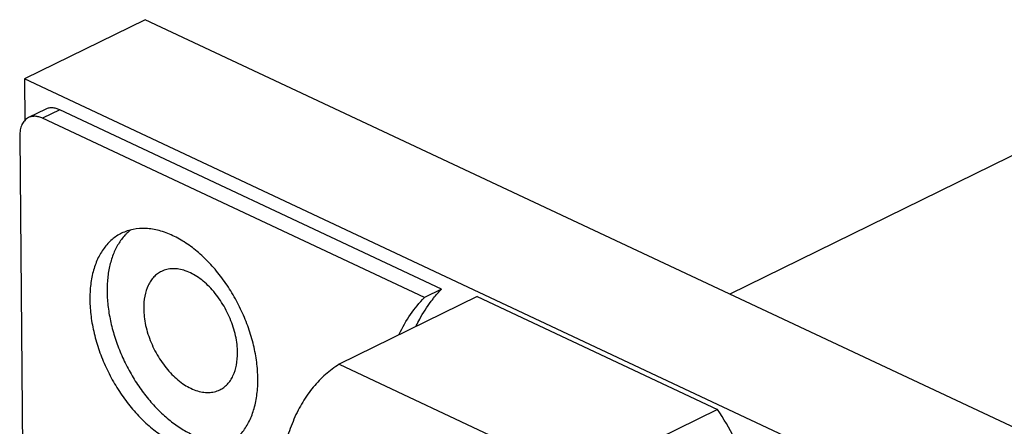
# Model space of a CAD drawing. Header units: inches. Extents: x 0 to 34, y 0 to 22.
# Tile 78 of 84: x 27.328 to 27.932, y 19.093 to 19.343. Entities that reach past the tile are written whole.
import ezdxf

# ---------------------------------------------------------------- set-up
doc = ezdxf.new("R2010")
doc.units = ezdxf.units.IN
doc.header["$LTSCALE"] = 1.87
doc.header["$MEASUREMENT"] = 0
doc.layers.get('0').update_dxf_attribs({"linetype": 'CONTINUOUS'})
doc.layers.add('02___PRT_ALL_AXES', color=7, linetype='CONTINUOUS')

msp = doc.modelspace()

# ---------------------------------------------------------------- linework, layer by layer
at = {"color": 7, "linetype": 'CONTINUOUS'}
for p, q in [((27.40512, 19.34259), (27.33118, 19.3062)), ((27.96462, 19.07963), (27.40512, 19.34259)), ((27.33118, 19.3062), (27.33142, 19.28039)), ((27.89069, 19.04324), (27.33118, 19.3062)), ((27.34418, 19.2877), (27.33362, 19.2825)), ((27.35285, 19.28729), (27.34229, 19.28209)), ((27.58683, 19.17732), (27.35285, 19.28729)), ((27.57627, 19.17213), (27.34229, 19.28209)), ((27.32825, 19.27123), (27.36113, 15.70322)), ((27.60859, 19.17277), (27.52409, 19.13119)), ((27.58683, 19.17732), (27.57627, 19.17213)), ((27.60859, 19.17277), (27.75592, 19.10353)), ((27.52409, 19.13119), (27.67142, 19.06194)), ((27.75592, 19.10353), (27.67142, 19.06194))]:
    msp.add_line(p, q, dxfattribs=at)
for centre, radius, start, end in [((27.41537, 19.18954), 0.03074, 134.05861, 137.41389), ((27.41452, 19.19044), 0.02951, 128.5386, 134.08038), ((27.54601, 18.96692), 0.25045, 28.3597, 33.05586)]:
    msp.add_arc(centre, radius, start, end, dxfattribs=at)
for points, knots in [([(27.35285, 19.28729), (27.3521, 19.28764), (27.35061, 19.2882), (27.34832, 19.28858), (27.34614, 19.28845), (27.34479, 19.28801), (27.34418, 19.2877)], [0, 0, 0, 0, 0.275125, 0.531071, 0.77066, 1, 1, 1, 1]), ([(27.33362, 19.28251), (27.33276, 19.28209), (27.33115, 19.28087), (27.32944, 19.27821), (27.32843, 19.27491), (27.32824, 19.27249), (27.32825, 19.27123)], [0, 0, 0, 0, 0.216889, 0.450571, 0.711649, 1, 1, 1, 1]), ([(27.34229, 19.28209), (27.34154, 19.28244), (27.34005, 19.283), (27.33776, 19.28338), (27.33558, 19.28326), (27.33423, 19.28281), (27.33362, 19.28251)], [0, 0, 0, 0, 0.275125, 0.531071, 0.77066, 1, 1, 1, 1]), ([(27.42213, 19.21009), (27.41942, 19.21136), (27.41398, 19.21341), (27.40569, 19.2148), (27.39903, 19.21437), (27.39412, 19.21308), (27.39181, 19.21212), (27.3907, 19.21158)], [0, 0, 0, 0, 0.276556, 0.532198, 0.770601, 0.885905, 1, 1, 1, 1]), ([(27.3907, 19.21158), (27.38861, 19.21055), (27.3846, 19.2079), (27.37961, 19.20245), (27.3757, 19.19568), (27.37295, 19.18776), (27.37139, 19.17889), (27.37106, 19.16927), (27.37196, 19.15912), (27.37405, 19.14868), (27.3773, 19.13818), (27.38162, 19.12789), (27.38692, 19.11804), (27.39306, 19.10886), (27.3999, 19.10057), (27.40729, 19.09336), (27.41505, 19.08742), (27.42054, 19.08427), (27.4233, 19.08297)], [0, 0, 0, 0, 0.045336, 0.092338, 0.14236, 0.196276, 0.254443, 0.3168, 0.382911, 0.452102, 0.523486, 0.596073, 0.668797, 0.740589, 0.810407, 0.877382, 0.940796, 1, 1, 1, 1]), ([(27.39273, 19.21035), (27.39121, 19.20869), (27.38843, 19.20493), (27.38528, 19.19841), (27.38309, 19.19099), (27.38188, 19.18282), (27.38167, 19.17406), (27.38247, 19.16487), (27.38427, 19.15543), (27.38701, 19.14592), (27.39065, 19.13652), (27.39512, 19.12742), (27.40033, 19.11879), (27.40618, 19.1108), (27.41256, 19.1036), (27.41935, 19.09734), (27.42641, 19.09213), (27.43138, 19.08934), (27.43386, 19.08817)], [0, 0, 0, 0, 0.046967, 0.096972, 0.150564, 0.207917, 0.268925, 0.333216, 0.400256, 0.469347, 0.539716, 0.610522, 0.680912, 0.750037, 0.817109, 0.881488, 0.942622, 1, 1, 1, 1]), ([(27.45473, 19.08149), (27.45682, 19.08252), (27.46083, 19.08517), (27.46582, 19.09061), (27.46973, 19.09738), (27.47248, 19.1053), (27.47404, 19.11417), (27.47437, 19.12379), (27.47347, 19.13394), (27.47138, 19.14439), (27.46813, 19.15488), (27.46381, 19.16517), (27.45851, 19.17503), (27.45237, 19.18421), (27.44553, 19.19249), (27.43814, 19.1997), (27.43038, 19.20565), (27.42489, 19.20879), (27.42213, 19.21009)], [0, 0, 0, 0, 0.045336, 0.092338, 0.14236, 0.196276, 0.254443, 0.3168, 0.382911, 0.452102, 0.523486, 0.596073, 0.668797, 0.740589, 0.810407, 0.877382, 0.940796, 1, 1, 1, 1]), ([(27.46175, 19.13835), (27.46173, 19.14004), (27.4615, 19.1435), (27.46031, 19.15055), (27.45749, 19.15937), (27.45235, 19.16924), (27.44578, 19.17783), (27.43826, 19.18453), (27.43136, 19.18824), (27.4259, 19.18967), (27.42206, 19.18997), (27.41842, 19.18952), (27.41616, 19.18872), (27.41511, 19.1882)], [0, 0, 0, 0, 0.065227, 0.133536, 0.275857, 0.420644, 0.561134, 0.691231, 0.806934, 0.859269, 0.908296, 0.954825, 1, 1, 1, 1]), ([(27.41511, 19.1882), (27.41425, 19.18778), (27.4126, 19.18676), (27.4104, 19.18479), (27.4085, 19.18239), (27.40635, 19.17856), (27.40459, 19.17283), (27.40421, 19.16794), (27.40424, 19.16538)], [0, 0, 0, 0, 0.107668, 0.217502, 0.331433, 0.451047, 0.710865, 1, 1, 1, 1]), ([(27.56075, 19.14966), (27.5628, 19.15387), (27.56737, 19.16181), (27.57316, 19.16894), (27.57627, 19.17213)], [0, 0, 0, 0, 0.512662, 1, 1, 1, 1]), ([(27.58041, 19.16983), (27.58091, 19.1705), (27.58293, 19.17309), (27.58511, 19.17557), (27.58683, 19.17732)], [0, 0, 0, 0, 0.253276, 1, 1, 1, 1]), ([(27.40424, 19.16538), (27.40425, 19.16369), (27.40448, 19.16023), (27.40568, 19.15318), (27.4085, 19.14436), (27.41364, 19.13449), (27.42021, 19.12589), (27.42773, 19.1192), (27.43462, 19.11549), (27.44008, 19.11406), (27.44393, 19.11375), (27.44757, 19.1142), (27.44983, 19.11501), (27.45088, 19.11553)], [0, 0, 0, 0, 0.065227, 0.133536, 0.275857, 0.420644, 0.561134, 0.691231, 0.806934, 0.859269, 0.908296, 0.954825, 1, 1, 1, 1]), ([(27.57131, 19.15485), (27.57197, 19.1562), (27.57464, 19.1614), (27.5778, 19.16636), (27.58041, 19.16983)], [0, 0, 0, 0, 0.256492, 1, 1, 1, 1]), ([(27.45088, 19.11553), (27.45173, 19.11595), (27.45339, 19.11697), (27.45559, 19.11894), (27.45748, 19.12134), (27.45964, 19.12516), (27.4614, 19.1309), (27.46177, 19.13579), (27.46175, 19.13835)], [0, 0, 0, 0, 0.107668, 0.217502, 0.331433, 0.451047, 0.710865, 1, 1, 1, 1]), ([(27.52409, 19.13119), (27.52261, 19.13027), (27.51971, 19.1283), (27.5156, 19.12498), (27.51172, 19.12128), (27.5081, 19.11721), (27.50473, 19.11279), (27.50163, 19.10804), (27.4988, 19.10295), (27.49627, 19.09756), (27.49402, 19.09187), (27.49206, 19.0859), (27.49042, 19.07966), (27.48907, 19.07318), (27.48804, 19.06648), (27.48707, 19.05715), (27.48668, 19.04503), (27.48747, 19.03007), (27.48951, 19.01469), (27.49278, 18.99907), (27.49724, 18.98337), (27.50285, 18.96778), (27.50953, 18.95247), (27.51721, 18.93761), (27.52297, 18.92807), (27.52601, 18.92342)], [0, 0, 0, 0, 0.022974, 0.046175, 0.069686, 0.093591, 0.117972, 0.142902, 0.168438, 0.194629, 0.221512, 0.249115, 0.277454, 0.306539, 0.336368, 0.366932, 0.430181, 0.496095, 0.564378, 0.634661, 0.706517, 0.779482, 0.853055, 0.926738, 1, 1, 1, 1])]:
    msp.add_open_spline(points, degree=3, knots=knots, dxfattribs=at)
at = {"layer": '02___PRT_ALL_AXES', "color": 7, "linetype": 'CONTINUOUS'}
msp.add_line((28.06946, 19.32469), (27.76356, 19.17413), dxfattribs=at)

doc.saveas('drawing.dxf')
